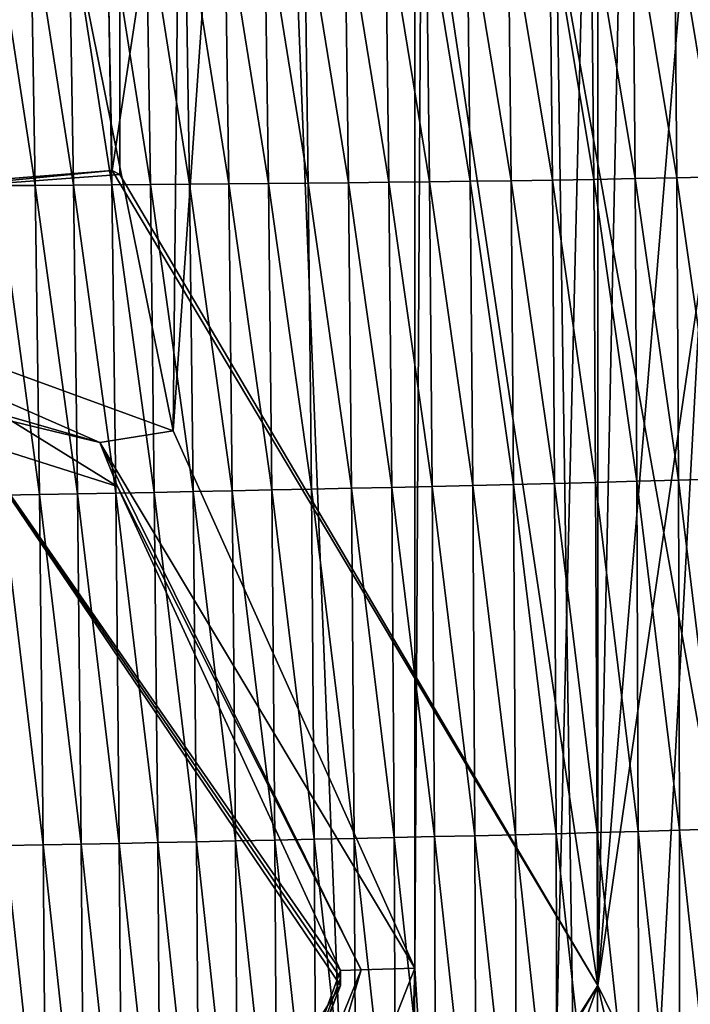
# Model space of a CAD drawing. Extents: x -54 to 446, y -6 to 1400.
# Tile 170 of 254: x -6.31 to -3.05, y 1362.51 to 1367.29. Entities that reach past the tile are written whole.
import ezdxf

# ---------------------------------------------------------------- set-up
doc = ezdxf.new("R2010")
doc.units = 0
doc.header["$LTSCALE"] = 52.148148
for name, color, linetype in [('1030', 7, 'CONTINUOUS'), ('1031', 7, 'CONTINUOUS'), ('1105', 7, 'CONTINUOUS'), ('1106', 7, 'CONTINUOUS'), ('1378', 7, 'CONTINUOUS'), ('1576', 7, 'CONTINUOUS'), ('892', 7, 'CONTINUOUS'), ('898', 7, 'CONTINUOUS'), ('950', 7, 'CONTINUOUS'), ('951', 7, 'CONTINUOUS'), ('999', 7, 'CONTINUOUS')]:
    doc.layers.add(name, color=color, linetype=linetype)

msp = doc.modelspace()

# ---------------------------------------------------------------- linework, layer by layer
at = {"layer": '1030', "color": 7, "linetype": 'CONTINUOUS'}
for points in [[(-8.4496, 1366.3453, -13.5869), (-5.9194, 1365.2371, -14.7502), (-8.4887, 1365.9756, -13.3802), (-8.4496, 1366.3453, -13.5869)], [(-8.4496, 1366.3453, -13.5869), (-5.5642, 1365.2931, -15.0013), (-5.9194, 1365.2371, -14.7502), (-8.4496, 1366.3453, -13.5869)], [(-5.9194, 1365.2371, -14.7502), (-8.3731, 1365.8285, -13.0069), (-8.4887, 1365.9756, -13.3802), (-5.9194, 1365.2371, -14.7502)], [(-5.8343, 1365.0233, -14.4909), (-8.3731, 1365.8285, -13.0069), (-5.9194, 1365.2371, -14.7502), (-5.8343, 1365.0233, -14.4909)], [(-5.5642, 1365.2931, -15.0013), (-4.3881, 1362.6838, -15.3865), (-5.9194, 1365.2371, -14.7502), (-5.5642, 1365.2931, -15.0013)], [(-4.3881, 1362.6838, -15.3865), (-4.65, 1362.6768, -15.2068), (-5.9194, 1365.2371, -14.7502), (-4.3881, 1362.6838, -15.3865)], [(-4.65, 1362.6768, -15.2068), (-5.8343, 1365.0233, -14.4909), (-5.9194, 1365.2371, -14.7502), (-4.65, 1362.6768, -15.2068)], [(-4.7508, 1362.6726, -14.9057), (-5.8343, 1365.0233, -14.4909), (-4.65, 1362.6768, -15.2068), (-4.7508, 1362.6726, -14.9057)]]:
    msp.add_3dface(points, dxfattribs=at)
at = {"layer": '1031', "color": 7, "linetype": 'CONTINUOUS'}
for points in [[(-4.65, 1362.6768, -15.2068), (-5.4234, 1360.0462, -15.0528), (-5.66, 1360.1928, -14.8508), (-4.65, 1362.6768, -15.2068)], [(-4.7508, 1362.6726, -14.9057), (-4.65, 1362.6768, -15.2068), (-5.66, 1360.1928, -14.8508), (-4.7508, 1362.6726, -14.9057)], [(-4.7502, 1362.6367, -14.9059), (-4.7508, 1362.6726, -14.9057), (-5.66, 1360.1928, -14.8508), (-4.7502, 1362.6367, -14.9059)], [(-4.3881, 1362.6838, -15.3865), (-5.4234, 1360.0462, -15.0528), (-4.65, 1362.6768, -15.2068), (-4.3881, 1362.6838, -15.3865)], [(-4.75, 1362.6, -14.906), (-4.7502, 1362.6367, -14.9059), (-5.66, 1360.1928, -14.8508), (-4.75, 1362.6, -14.906)], [(-5.633, 1360.3729, -14.5764), (-4.75, 1362.6, -14.906), (-5.66, 1360.1928, -14.8508), (-5.633, 1360.3729, -14.5764)]]:
    msp.add_3dface(points, dxfattribs=at)
at = {"layer": '1105', "color": 7, "linetype": 'CONTINUOUS'}
for points in [[(-6.6401, 1359.6482, -10.7084), (-4.75, 1362.6, -11.6704), (-5.633, 1360.3729, -14.5764), (-6.6401, 1359.6482, -10.7084)], [(-4.75, 1362.6, -11.6704), (-4.75, 1362.6, -14.906), (-5.633, 1360.3729, -14.5764), (-4.75, 1362.6, -11.6704)]]:
    msp.add_3dface(points, dxfattribs=at)
at = {"layer": '1106', "color": 7, "linetype": 'CONTINUOUS'}
for points in [[(-5.8343, 1365.0233, -14.4909), (-6.7985, 1365.6198, -10.6085), (-8.3731, 1365.8285, -13.0069), (-5.8343, 1365.0233, -14.4909)], [(-4.75, 1362.6, -11.6704), (-6.7985, 1365.6198, -10.6085), (-4.75, 1362.6, -14.906), (-4.75, 1362.6, -11.6704)], [(-4.75, 1362.6, -14.906), (-6.7985, 1365.6198, -10.6085), (-4.7502, 1362.6367, -14.9059), (-4.75, 1362.6, -14.906)], [(-4.7502, 1362.6367, -14.9059), (-6.7985, 1365.6198, -10.6085), (-4.7508, 1362.6726, -14.9057), (-4.7502, 1362.6367, -14.9059)], [(-4.7508, 1362.6726, -14.9057), (-6.7985, 1365.6198, -10.6085), (-5.8343, 1365.0233, -14.4909), (-4.7508, 1362.6726, -14.9057)]]:
    msp.add_3dface(points, dxfattribs=at)
at = {"layer": '1378', "color": 7, "linetype": 'CONTINUOUS'}
for points in [[(-5.8127, 1388.7334, 17.4236), (-7.5549, 1345.8057, 11.7864), (-6.7, 1391.1, 17.0082), (-5.8127, 1388.7334, 17.4236)], [(-4.0933, 1345.843, 13.9243), (-7.5549, 1345.8057, 11.7864), (-5.8127, 1388.7334, 17.4236), (-4.0933, 1345.843, 13.9243)], [(-3.1, 1387.5, 18.618), (-4.0933, 1345.843, 13.9243), (-5.8127, 1388.7334, 17.4236), (-3.1, 1387.5, 18.618)], [(-0.4004, 1364.2625, 16.6897), (-4.0933, 1345.843, 13.9243), (-0.5189, 1387.5, 19.1321), (-0.4004, 1364.2625, 16.6897)], [(-0.5189, 1387.5, 19.1321), (-4.0933, 1345.843, 13.9243), (-1.8312, 1387.5, 18.9461), (-0.5189, 1387.5, 19.1321)], [(-1.8312, 1387.5, 18.9461), (-4.0933, 1345.843, 13.9243), (-3.1, 1387.5, 18.618), (-1.8312, 1387.5, 18.9461)], [(-0.301, 1345.8575, 14.7553), (-4.0933, 1345.843, 13.9243), (-0.4004, 1364.2625, 16.6897), (-0.301, 1345.8575, 14.7553)]]:
    msp.add_3dface(points, dxfattribs=at)
at = {"layer": '1576', "color": 7, "linetype": 'CONTINUOUS'}
for points in [[(-6.2566, 1367.8319, 18.2654), (-6.4411, 1367.8349, 18.1642), (-6.2339, 1366.4857, 18.132), (-6.2566, 1367.8319, 18.2654)], [(-6.2339, 1366.4857, 18.132), (-6.4411, 1367.8349, 18.1642), (-6.4179, 1366.4849, 18.0309), (-6.2339, 1366.4857, 18.132)], [(-6.0707, 1367.8291, 18.3641), (-6.2566, 1367.8319, 18.2654), (-6.0485, 1366.4868, 18.2305), (-6.0707, 1367.8291, 18.3641)], [(-6.0485, 1366.4868, 18.2305), (-6.2566, 1367.8319, 18.2654), (-6.2339, 1366.4857, 18.132), (-6.0485, 1366.4868, 18.2305)], [(-5.8834, 1367.8266, 18.4604), (-6.0707, 1367.8291, 18.3641), (-5.8618, 1366.4881, 18.3268), (-5.8834, 1367.8266, 18.4604)], [(-5.8618, 1366.4881, 18.3268), (-6.0707, 1367.8291, 18.3641), (-6.0485, 1366.4868, 18.2305), (-5.8618, 1366.4881, 18.3268)], [(-5.6947, 1367.8242, 18.5545), (-5.8834, 1367.8266, 18.4604), (-5.6736, 1366.4896, 18.4207), (-5.6947, 1367.8242, 18.5545)], [(-5.6736, 1366.4896, 18.4207), (-5.8834, 1367.8266, 18.4604), (-5.8618, 1366.4881, 18.3268), (-5.6736, 1366.4896, 18.4207)], [(-5.5045, 1367.8221, 18.6465), (-5.6947, 1367.8242, 18.5545), (-5.484, 1366.4911, 18.5126), (-5.5045, 1367.8221, 18.6465)], [(-5.484, 1366.4911, 18.5126), (-5.6947, 1367.8242, 18.5545), (-5.6736, 1366.4896, 18.4207), (-5.484, 1366.4911, 18.5126)], [(-5.3127, 1367.82, 18.7365), (-5.5045, 1367.8221, 18.6465), (-5.2929, 1366.4928, 18.6026), (-5.3127, 1367.82, 18.7365)], [(-5.2929, 1366.4928, 18.6026), (-5.5045, 1367.8221, 18.6465), (-5.484, 1366.4911, 18.5126), (-5.2929, 1366.4928, 18.6026)], [(-5.1195, 1367.8181, 18.8247), (-5.3127, 1367.82, 18.7365), (-5.1004, 1366.4946, 18.6906), (-5.1195, 1367.8181, 18.8247)], [(-5.1004, 1366.4946, 18.6906), (-5.3127, 1367.82, 18.7365), (-5.2929, 1366.4928, 18.6026), (-5.1004, 1366.4946, 18.6906)], [(-4.9249, 1367.8163, 18.9109), (-5.1195, 1367.8181, 18.8247), (-4.9066, 1366.4965, 18.7768), (-4.9249, 1367.8163, 18.9109)], [(-4.9066, 1366.4965, 18.7768), (-5.1195, 1367.8181, 18.8247), (-5.1004, 1366.4946, 18.6906), (-4.9066, 1366.4965, 18.7768)], [(-4.729, 1367.8146, 18.9952), (-4.9249, 1367.8163, 18.9109), (-4.7115, 1366.4985, 18.8609), (-4.729, 1367.8146, 18.9952)], [(-4.7115, 1366.4985, 18.8609), (-4.9249, 1367.8163, 18.9109), (-4.9066, 1366.4965, 18.7768), (-4.7115, 1366.4985, 18.8609)], [(-4.5321, 1367.8131, 19.0776), (-4.729, 1367.8146, 18.9952), (-4.5153, 1366.5007, 18.9431), (-4.5321, 1367.8131, 19.0776)], [(-4.5153, 1366.5007, 18.9431), (-4.729, 1367.8146, 18.9952), (-4.7115, 1366.4985, 18.8609), (-4.5153, 1366.5007, 18.9431)], [(-4.3341, 1367.8119, 19.1578), (-4.5321, 1367.8131, 19.0776), (-4.3181, 1366.503, 19.0231), (-4.3341, 1367.8119, 19.1578)], [(-4.3181, 1366.503, 19.0231), (-4.5321, 1367.8131, 19.0776), (-4.5153, 1366.5007, 18.9431), (-4.3181, 1366.503, 19.0231)], [(-4.135, 1367.8108, 19.2355), (-4.3341, 1367.8119, 19.1578), (-4.1199, 1366.5055, 19.1007), (-4.135, 1367.8108, 19.2355)], [(-4.1199, 1366.5055, 19.1007), (-4.3341, 1367.8119, 19.1578), (-4.3181, 1366.503, 19.0231), (-4.1199, 1366.5055, 19.1007)], [(-3.935, 1367.8101, 19.3105), (-4.135, 1367.8108, 19.2355), (-3.9207, 1366.5084, 19.1755), (-3.935, 1367.8101, 19.3105)], [(-3.9207, 1366.5084, 19.1755), (-4.135, 1367.8108, 19.2355), (-4.1199, 1366.5055, 19.1007), (-3.9207, 1366.5084, 19.1755)], [(-3.7341, 1367.8097, 19.3823), (-3.935, 1367.8101, 19.3105), (-3.7206, 1366.5115, 19.2472), (-3.7341, 1367.8097, 19.3823)], [(-3.7206, 1366.5115, 19.2472), (-3.935, 1367.8101, 19.3105), (-3.9207, 1366.5084, 19.1755), (-3.7206, 1366.5115, 19.2472)], [(-3.5322, 1367.8097, 19.4507), (-3.7341, 1367.8097, 19.3823), (-3.5195, 1366.515, 19.3155), (-3.5322, 1367.8097, 19.4507)], [(-3.5195, 1366.515, 19.3155), (-3.7341, 1367.8097, 19.3823), (-3.7206, 1366.5115, 19.2472), (-3.5195, 1366.515, 19.3155)], [(-3.3297, 1367.8102, 19.5157), (-3.5322, 1367.8097, 19.4507), (-3.3179, 1366.5189, 19.3806), (-3.3297, 1367.8102, 19.5157)], [(-3.3179, 1366.5189, 19.3806), (-3.5322, 1367.8097, 19.4507), (-3.5195, 1366.515, 19.3155), (-3.3179, 1366.5189, 19.3806)], [(-3.1269, 1367.811, 19.5777), (-3.3297, 1367.8102, 19.5157), (-3.1159, 1366.5231, 19.4425), (-3.1269, 1367.811, 19.5777)], [(-3.1159, 1366.5231, 19.4425), (-3.3297, 1367.8102, 19.5157), (-3.3179, 1366.5189, 19.3806), (-3.1159, 1366.5231, 19.4425)], [(-2.9241, 1367.8121, 19.6367), (-3.1269, 1367.811, 19.5777), (-2.9139, 1366.5276, 19.5015), (-2.9241, 1367.8121, 19.6367)], [(-2.9139, 1366.5276, 19.5015), (-3.1269, 1367.811, 19.5777), (-3.1159, 1366.5231, 19.4425), (-2.9139, 1366.5276, 19.5015)], [(-5.1004, 1366.4946, 18.6906), (-5.2929, 1366.4928, 18.6026), (-5.0842, 1365.0066, 18.5392), (-5.1004, 1366.4946, 18.6906)], [(-4.9066, 1366.4965, 18.7768), (-5.1004, 1366.4946, 18.6906), (-4.8911, 1365.0106, 18.625), (-4.9066, 1366.4965, 18.7768)], [(-4.8911, 1365.0106, 18.625), (-5.1004, 1366.4946, 18.6906), (-5.0842, 1365.0066, 18.5392), (-4.8911, 1365.0106, 18.625)], [(-4.7115, 1366.4985, 18.8609), (-4.9066, 1366.4965, 18.7768), (-4.6969, 1365.0147, 18.7089), (-4.7115, 1366.4985, 18.8609)], [(-4.6969, 1365.0147, 18.7089), (-4.9066, 1366.4965, 18.7768), (-4.8911, 1365.0106, 18.625), (-4.6969, 1365.0147, 18.7089)], [(-4.5153, 1366.5007, 18.9431), (-4.7115, 1366.4985, 18.8609), (-4.5015, 1365.0189, 18.7906), (-4.5153, 1366.5007, 18.9431)], [(-4.5015, 1365.0189, 18.7906), (-4.7115, 1366.4985, 18.8609), (-4.6969, 1365.0147, 18.7089), (-4.5015, 1365.0189, 18.7906)], [(-4.3181, 1366.503, 19.0231), (-4.5153, 1366.5007, 18.9431), (-4.3051, 1365.0233, 18.8703), (-4.3181, 1366.503, 19.0231)], [(-4.3051, 1365.0233, 18.8703), (-4.5153, 1366.5007, 18.9431), (-4.5015, 1365.0189, 18.7906), (-4.3051, 1365.0233, 18.8703)], [(-4.1199, 1366.5055, 19.1007), (-4.3181, 1366.503, 19.0231), (-4.1078, 1365.0279, 18.9475), (-4.1199, 1366.5055, 19.1007)], [(-4.1078, 1365.0279, 18.9475), (-4.3181, 1366.503, 19.0231), (-4.3051, 1365.0233, 18.8703), (-4.1078, 1365.0279, 18.9475)], [(-3.9207, 1366.5084, 19.1755), (-4.1199, 1366.5055, 19.1007), (-3.9095, 1365.0327, 19.022), (-3.9207, 1366.5084, 19.1755)], [(-3.9095, 1365.0327, 19.022), (-4.1199, 1366.5055, 19.1007), (-4.1078, 1365.0279, 18.9475), (-3.9095, 1365.0327, 19.022)], [(-3.7206, 1366.5115, 19.2472), (-3.9207, 1366.5084, 19.1755), (-3.7102, 1365.0378, 19.0934), (-3.7206, 1366.5115, 19.2472)], [(-3.7102, 1365.0378, 19.0934), (-3.9207, 1366.5084, 19.1755), (-3.9095, 1365.0327, 19.022), (-3.7102, 1365.0378, 19.0934)], [(-3.5195, 1366.515, 19.3155), (-3.7206, 1366.5115, 19.2472), (-3.5101, 1365.0432, 19.1615), (-3.5195, 1366.515, 19.3155)], [(-3.5101, 1365.0432, 19.1615), (-3.7206, 1366.5115, 19.2472), (-3.7102, 1365.0378, 19.0934), (-3.5101, 1365.0432, 19.1615)], [(-3.3179, 1366.5189, 19.3806), (-3.5195, 1366.515, 19.3155), (-3.3093, 1365.0489, 19.2263), (-3.3179, 1366.5189, 19.3806)], [(-3.3093, 1365.0489, 19.2263), (-3.5195, 1366.515, 19.3155), (-3.5101, 1365.0432, 19.1615), (-3.3093, 1365.0489, 19.2263)], [(-3.1159, 1366.5231, 19.4425), (-3.3179, 1366.5189, 19.3806), (-3.1081, 1365.055, 19.288), (-3.1159, 1366.5231, 19.4425)], [(-3.1081, 1365.055, 19.288), (-3.3179, 1366.5189, 19.3806), (-3.3093, 1365.0489, 19.2263), (-3.1081, 1365.055, 19.288)], [(-2.9139, 1366.5276, 19.5015), (-3.1159, 1366.5231, 19.4425), (-2.907, 1365.0613, 19.3469), (-2.9139, 1366.5276, 19.5015)], [(-2.907, 1365.0613, 19.3469), (-3.1159, 1366.5231, 19.4425), (-3.1081, 1365.055, 19.288), (-2.907, 1365.0613, 19.3469)], [(-6.2339, 1366.4857, 18.132), (-6.4179, 1366.4849, 18.0309), (-6.2138, 1364.9844, 17.9822), (-6.2339, 1366.4857, 18.132)], [(-6.2138, 1364.9844, 17.9822), (-6.4179, 1366.4849, 18.0309), (-6.3973, 1364.9812, 17.8814), (-6.2138, 1364.9844, 17.9822)], [(-6.0485, 1366.4868, 18.2305), (-6.2339, 1366.4857, 18.132), (-6.029, 1364.9878, 18.0805), (-6.0485, 1366.4868, 18.2305)], [(-6.029, 1364.9878, 18.0805), (-6.2339, 1366.4857, 18.132), (-6.2138, 1364.9844, 17.9822), (-6.029, 1364.9878, 18.0805)], [(-5.8618, 1366.4881, 18.3268), (-6.0485, 1366.4868, 18.2305), (-5.8428, 1364.9913, 18.1765), (-5.8618, 1366.4881, 18.3268)], [(-5.8428, 1364.9913, 18.1765), (-6.0485, 1366.4868, 18.2305), (-6.029, 1364.9878, 18.0805), (-5.8428, 1364.9913, 18.1765)], [(-5.6736, 1366.4896, 18.4207), (-5.8618, 1366.4881, 18.3268), (-5.6553, 1364.995, 18.2702), (-5.6736, 1366.4896, 18.4207)], [(-5.6553, 1364.995, 18.2702), (-5.8618, 1366.4881, 18.3268), (-5.8428, 1364.9913, 18.1765), (-5.6553, 1364.995, 18.2702)], [(-5.484, 1366.4911, 18.5126), (-5.6736, 1366.4896, 18.4207), (-5.4663, 1364.9988, 18.3618), (-5.484, 1366.4911, 18.5126)], [(-5.4663, 1364.9988, 18.3618), (-5.6736, 1366.4896, 18.4207), (-5.6553, 1364.995, 18.2702), (-5.4663, 1364.9988, 18.3618)], [(-5.2929, 1366.4928, 18.6026), (-5.484, 1366.4911, 18.5126), (-5.276, 1365.0026, 18.4515), (-5.2929, 1366.4928, 18.6026)], [(-5.276, 1365.0026, 18.4515), (-5.484, 1366.4911, 18.5126), (-5.4663, 1364.9988, 18.3618), (-5.276, 1365.0026, 18.4515)], [(-5.0842, 1365.0066, 18.5392), (-5.2929, 1366.4928, 18.6026), (-5.276, 1365.0026, 18.4515), (-5.0842, 1365.0066, 18.5392)], [(-2.907, 1365.0613, 19.3469), (-3.1081, 1365.055, 19.288), (-2.9022, 1363.3604, 19.1675), (-2.907, 1365.0613, 19.3469)], [(-4.6969, 1365.0147, 18.7089), (-4.8911, 1365.0106, 18.625), (-4.6841, 1363.3144, 18.5341), (-4.6969, 1365.0147, 18.7089)], [(-4.5015, 1365.0189, 18.7906), (-4.6969, 1365.0147, 18.7089), (-4.4896, 1363.3187, 18.6153), (-4.5015, 1365.0189, 18.7906)], [(-4.4896, 1363.3187, 18.6153), (-4.6969, 1365.0147, 18.7089), (-4.6841, 1363.3144, 18.5341), (-4.4896, 1363.3187, 18.6153)], [(-4.3051, 1365.0233, 18.8703), (-4.5015, 1365.0189, 18.7906), (-4.2941, 1363.3231, 18.6944), (-4.3051, 1365.0233, 18.8703)], [(-4.2941, 1363.3231, 18.6944), (-4.5015, 1365.0189, 18.7906), (-4.4896, 1363.3187, 18.6153), (-4.2941, 1363.3231, 18.6944)], [(-4.1078, 1365.0279, 18.9475), (-4.3051, 1365.0233, 18.8703), (-4.0976, 1363.3277, 18.771), (-4.1078, 1365.0279, 18.9475)], [(-4.0976, 1363.3277, 18.771), (-4.3051, 1365.0233, 18.8703), (-4.2941, 1363.3231, 18.6944), (-4.0976, 1363.3277, 18.771)], [(-3.9095, 1365.0327, 19.022), (-4.1078, 1365.0279, 18.9475), (-3.9002, 1363.3325, 18.8449), (-3.9095, 1365.0327, 19.022)], [(-3.9002, 1363.3325, 18.8449), (-4.1078, 1365.0279, 18.9475), (-4.0976, 1363.3277, 18.771), (-3.9002, 1363.3325, 18.8449)], [(-3.7102, 1365.0378, 19.0934), (-3.9095, 1365.0327, 19.022), (-3.7018, 1363.3375, 18.9157), (-3.7102, 1365.0378, 19.0934)], [(-3.7018, 1363.3375, 18.9157), (-3.9095, 1365.0327, 19.022), (-3.9002, 1363.3325, 18.8449), (-3.7018, 1363.3375, 18.9157)], [(-3.5101, 1365.0432, 19.1615), (-3.7102, 1365.0378, 19.0934), (-3.5026, 1363.3428, 18.9833), (-3.5101, 1365.0432, 19.1615)], [(-3.5026, 1363.3428, 18.9833), (-3.7102, 1365.0378, 19.0934), (-3.7018, 1363.3375, 18.9157), (-3.5026, 1363.3428, 18.9833)], [(-3.3093, 1365.0489, 19.2263), (-3.5101, 1365.0432, 19.1615), (-3.3027, 1363.3484, 19.0476), (-3.3093, 1365.0489, 19.2263)], [(-3.3027, 1363.3484, 19.0476), (-3.5101, 1365.0432, 19.1615), (-3.5026, 1363.3428, 18.9833), (-3.3027, 1363.3484, 19.0476)], [(-3.1081, 1365.055, 19.288), (-3.3093, 1365.0489, 19.2263), (-3.1024, 1363.3543, 19.109), (-3.1081, 1365.055, 19.288)], [(-3.1024, 1363.3543, 19.109), (-3.3093, 1365.0489, 19.2263), (-3.3027, 1363.3484, 19.0476), (-3.1024, 1363.3543, 19.109)], [(-2.9022, 1363.3604, 19.1675), (-3.1081, 1365.055, 19.288), (-3.1024, 1363.3543, 19.109), (-2.9022, 1363.3604, 19.1675)], [(-6.2138, 1364.9844, 17.9822), (-6.3973, 1364.9812, 17.8814), (-6.1954, 1363.2827, 17.8117), (-6.2138, 1364.9844, 17.9822)], [(-6.1954, 1363.2827, 17.8117), (-6.3973, 1364.9812, 17.8814), (-6.3783, 1363.2793, 17.7115), (-6.1954, 1363.2827, 17.8117)], [(-6.029, 1364.9878, 18.0805), (-6.2138, 1364.9844, 17.9822), (-6.0111, 1363.2864, 17.9095), (-6.029, 1364.9878, 18.0805)], [(-6.0111, 1363.2864, 17.9095), (-6.2138, 1364.9844, 17.9822), (-6.1954, 1363.2827, 17.8117), (-6.0111, 1363.2864, 17.9095)], [(-5.8428, 1364.9913, 18.1765), (-6.029, 1364.9878, 18.0805), (-5.8256, 1363.2902, 18.0049), (-5.8428, 1364.9913, 18.1765)], [(-5.8256, 1363.2902, 18.0049), (-6.029, 1364.9878, 18.0805), (-6.0111, 1363.2864, 17.9095), (-5.8256, 1363.2902, 18.0049)], [(-5.6553, 1364.995, 18.2702), (-5.8428, 1364.9913, 18.1765), (-5.6387, 1363.2941, 18.0981), (-5.6553, 1364.995, 18.2702)], [(-5.6387, 1363.2941, 18.0981), (-5.8428, 1364.9913, 18.1765), (-5.8256, 1363.2902, 18.0049), (-5.6387, 1363.2941, 18.0981)], [(-5.4663, 1364.9988, 18.3618), (-5.6553, 1364.995, 18.2702), (-5.4504, 1363.298, 18.1893), (-5.4663, 1364.9988, 18.3618)], [(-5.4504, 1363.298, 18.1893), (-5.6553, 1364.995, 18.2702), (-5.6387, 1363.2941, 18.0981), (-5.4504, 1363.298, 18.1893)], [(-5.276, 1365.0026, 18.4515), (-5.4663, 1364.9988, 18.3618), (-5.2608, 1363.3021, 18.2784), (-5.276, 1365.0026, 18.4515)], [(-5.2608, 1363.3021, 18.2784), (-5.4663, 1364.9988, 18.3618), (-5.4504, 1363.298, 18.1893), (-5.2608, 1363.3021, 18.2784)], [(-5.0842, 1365.0066, 18.5392), (-5.276, 1365.0026, 18.4515), (-5.0698, 1363.3061, 18.3656), (-5.0842, 1365.0066, 18.5392)], [(-5.0698, 1363.3061, 18.3656), (-5.276, 1365.0026, 18.4515), (-5.2608, 1363.3021, 18.2784), (-5.0698, 1363.3061, 18.3656)], [(-4.8911, 1365.0106, 18.625), (-5.0842, 1365.0066, 18.5392), (-4.8775, 1363.3102, 18.4509), (-4.8911, 1365.0106, 18.625)], [(-4.8775, 1363.3102, 18.4509), (-5.0842, 1365.0066, 18.5392), (-5.0698, 1363.3061, 18.3656), (-4.8775, 1363.3102, 18.4509)], [(-4.6841, 1363.3144, 18.5341), (-4.8911, 1365.0106, 18.625), (-4.8775, 1363.3102, 18.4509), (-4.6841, 1363.3144, 18.5341)], [(-3.5026, 1363.3428, 18.9833), (-3.7018, 1363.3375, 18.9157), (-3.4985, 1361.4784, 18.787), (-3.5026, 1363.3428, 18.9833)], [(-3.3027, 1363.3484, 19.0476), (-3.5026, 1363.3428, 18.9833), (-3.2995, 1361.4824, 18.8508), (-3.3027, 1363.3484, 19.0476)], [(-3.2995, 1361.4824, 18.8508), (-3.5026, 1363.3428, 18.9833), (-3.4985, 1361.4784, 18.787), (-3.2995, 1361.4824, 18.8508)], [(-3.1024, 1363.3543, 19.109), (-3.3027, 1363.3484, 19.0476), (-3.1003, 1361.4867, 18.9116), (-3.1024, 1363.3543, 19.109)], [(-3.1003, 1361.4867, 18.9116), (-3.3027, 1363.3484, 19.0476), (-3.2995, 1361.4824, 18.8508), (-3.1003, 1361.4867, 18.9116)], [(-2.9022, 1363.3604, 19.1675), (-3.1024, 1363.3543, 19.109), (-2.9009, 1361.4912, 18.9695), (-2.9022, 1363.3604, 19.1675)], [(-2.9009, 1361.4912, 18.9695), (-3.1024, 1363.3543, 19.109), (-3.1003, 1361.4867, 18.9116), (-2.9009, 1361.4912, 18.9695)], [(-5.8256, 1363.2902, 18.0049), (-6.0111, 1363.2864, 17.9095), (-5.8113, 1361.4424, 17.8174), (-5.8256, 1363.2902, 18.0049)], [(-5.6387, 1363.2941, 18.0981), (-5.8256, 1363.2902, 18.0049), (-5.6251, 1361.4451, 17.9099), (-5.6387, 1363.2941, 18.0981)], [(-5.6251, 1361.4451, 17.9099), (-5.8256, 1363.2902, 18.0049), (-5.8113, 1361.4424, 17.8174), (-5.6251, 1361.4451, 17.9099)], [(-5.4504, 1363.298, 18.1893), (-5.6387, 1363.2941, 18.0981), (-5.4376, 1361.4478, 18.0004), (-5.4504, 1363.298, 18.1893)], [(-5.4376, 1361.4478, 18.0004), (-5.6387, 1363.2941, 18.0981), (-5.6251, 1361.4451, 17.9099), (-5.4376, 1361.4478, 18.0004)], [(-5.2608, 1363.3021, 18.2784), (-5.4504, 1363.298, 18.1893), (-5.2487, 1361.4505, 18.0889), (-5.2608, 1363.3021, 18.2784)], [(-5.2487, 1361.4505, 18.0889), (-5.4504, 1363.298, 18.1893), (-5.4376, 1361.4478, 18.0004), (-5.2487, 1361.4505, 18.0889)], [(-5.0698, 1363.3061, 18.3656), (-5.2608, 1363.3021, 18.2784), (-5.0585, 1361.4532, 18.1754), (-5.0698, 1363.3061, 18.3656)], [(-5.0585, 1361.4532, 18.1754), (-5.2608, 1363.3021, 18.2784), (-5.2487, 1361.4505, 18.0889), (-5.0585, 1361.4532, 18.1754)], [(-4.8775, 1363.3102, 18.4509), (-5.0698, 1363.3061, 18.3656), (-4.8671, 1361.456, 18.2599), (-4.8775, 1363.3102, 18.4509)], [(-4.8671, 1361.456, 18.2599), (-5.0698, 1363.3061, 18.3656), (-5.0585, 1361.4532, 18.1754), (-4.8671, 1361.456, 18.2599)], [(-4.6841, 1363.3144, 18.5341), (-4.8775, 1363.3102, 18.4509), (-4.6745, 1361.4589, 18.3424), (-4.6841, 1363.3144, 18.5341)], [(-4.6745, 1361.4589, 18.3424), (-4.8775, 1363.3102, 18.4509), (-4.8671, 1361.456, 18.2599), (-4.6745, 1361.4589, 18.3424)], [(-4.4896, 1363.3187, 18.6153), (-4.6841, 1363.3144, 18.5341), (-4.4809, 1361.4618, 18.4228), (-4.4896, 1363.3187, 18.6153)], [(-4.4809, 1361.4618, 18.4228), (-4.6841, 1363.3144, 18.5341), (-4.6745, 1361.4589, 18.3424), (-4.4809, 1361.4618, 18.4228)], [(-4.2941, 1363.3231, 18.6944), (-4.4896, 1363.3187, 18.6153), (-4.2863, 1361.4647, 18.5011), (-4.2941, 1363.3231, 18.6944)], [(-4.2863, 1361.4647, 18.5011), (-4.4896, 1363.3187, 18.6153), (-4.4809, 1361.4618, 18.4228), (-4.2863, 1361.4647, 18.5011)], [(-4.0976, 1363.3277, 18.771), (-4.2941, 1363.3231, 18.6944), (-4.0907, 1361.4679, 18.5769), (-4.0976, 1363.3277, 18.771)], [(-4.0907, 1361.4679, 18.5769), (-4.2941, 1363.3231, 18.6944), (-4.2863, 1361.4647, 18.5011), (-4.0907, 1361.4679, 18.5769)], [(-3.9002, 1363.3325, 18.8449), (-4.0976, 1363.3277, 18.771), (-3.8942, 1361.4711, 18.65), (-3.9002, 1363.3325, 18.8449)], [(-3.8942, 1361.4711, 18.65), (-4.0976, 1363.3277, 18.771), (-4.0907, 1361.4679, 18.5769), (-3.8942, 1361.4711, 18.65)], [(-3.7018, 1363.3375, 18.9157), (-3.9002, 1363.3325, 18.8449), (-3.6968, 1361.4747, 18.7201), (-3.7018, 1363.3375, 18.9157)], [(-3.6968, 1361.4747, 18.7201), (-3.9002, 1363.3325, 18.8449), (-3.8942, 1361.4711, 18.65), (-3.6968, 1361.4747, 18.7201)], [(-3.4985, 1361.4784, 18.787), (-3.7018, 1363.3375, 18.9157), (-3.6968, 1361.4747, 18.7201), (-3.4985, 1361.4784, 18.787)], [(-6.1954, 1363.2827, 17.8117), (-6.3783, 1363.2793, 17.7115), (-6.1799, 1361.4374, 17.6255), (-6.1954, 1363.2827, 17.8117)], [(-6.1799, 1361.4374, 17.6255), (-6.3783, 1363.2793, 17.7115), (-6.3622, 1361.435, 17.526), (-6.1799, 1361.4374, 17.6255)], [(-6.0111, 1363.2864, 17.9095), (-6.1954, 1363.2827, 17.8117), (-5.9962, 1361.4398, 17.7226), (-6.0111, 1363.2864, 17.9095)], [(-5.9962, 1361.4398, 17.7226), (-6.1954, 1363.2827, 17.8117), (-6.1799, 1361.4374, 17.6255), (-5.9962, 1361.4398, 17.7226)], [(-5.8113, 1361.4424, 17.8174), (-6.0111, 1363.2864, 17.9095), (-5.9962, 1361.4398, 17.7226), (-5.8113, 1361.4424, 17.8174)]]:
    msp.add_3dface(points, dxfattribs=at)
at = {"layer": '892', "color": 7, "linetype": 'CONTINUOUS'}
for points in [[(3.8827, 1347.4904, -13.4508), (-3, 1386.6, -13.6748), (-3.5, 1382.1, -13.5554), (3.8827, 1347.4904, -13.4508)], [(-3.5, 1382.1, -13.5554), (-5.8319, 1378.1567, -12.7275), (-3.5, 1362.6, -13.5554), (-3.5, 1382.1, -13.5554)], [(3.8827, 1347.4904, -13.4508), (-3.5, 1382.1, -13.5554), (-3.5, 1362.6, -13.5554), (3.8827, 1347.4904, -13.4508)], [(-5.8319, 1378.1567, -12.7275), (-10.7432, 1378.5328, -8.9768), (-10.7338, 1366.1744, -8.9881), (-5.8319, 1378.1567, -12.7275)], [(-5.8231, 1366.5384, -12.7315), (-5.8319, 1378.1567, -12.7275), (-10.7338, 1366.1744, -8.9881), (-5.8231, 1366.5384, -12.7315)], [(-3.5, 1362.6, -13.5554), (-5.8319, 1378.1567, -12.7275), (-5.8231, 1366.5384, -12.7315), (-3.5, 1362.6, -13.5554)], [(-5.8319, 1358.6567, -12.7275), (3.8827, 1347.4904, -13.4508), (-3.5, 1362.6, -13.5554), (-5.8319, 1358.6567, -12.7275)]]:
    msp.add_3dface(points, dxfattribs=at)
at = {"layer": '898', "color": 7, "linetype": 'CONTINUOUS'}
for points in [[(-8.9091, 1347.1001, 8.9099), (0, 1347.0357, 12.6), (-7.5108, 1389, 10.1167), (-8.9091, 1347.1001, 8.9099)], [(-7.5108, 1389, 10.1167), (0, 1347.0357, 12.6), (0, 1389, 12.6), (-7.5108, 1389, 10.1167)], [(-3, 1386.6, -12.2376), (-1.5109, 1386.6, -12.5091), (-3.5, 1362.6, -12.1041), (-3, 1386.6, -12.2376)], [(-3.5, 1382.1, -12.1041), (-3, 1386.6, -12.2376), (-3.5, 1362.6, -12.1041), (-3.5, 1382.1, -12.1041)], [(0, 1386.6, -12.6), (0, 1347.4756, -12.6), (-3.5, 1362.6, -12.1041), (0, 1386.6, -12.6)], [(-1.5109, 1386.6, -12.5091), (0, 1386.6, -12.6), (-3.5, 1362.6, -12.1041), (-1.5109, 1386.6, -12.5091)], [(-6.0941, 1378.0235, -11.0282), (-3.5, 1382.1, -12.1041), (-5.86, 1366.5586, -11.1544), (-6.0941, 1378.0235, -11.0282)], [(-5.86, 1366.5586, -11.1544), (-3.5, 1382.1, -12.1041), (-3.5, 1362.6, -12.1041), (-5.86, 1366.5586, -11.1544)], [(-11.5655, 1379.3546, -5), (-6.0941, 1378.0235, -11.0282), (-10.8595, 1366.0746, -6.3899), (-11.5655, 1379.3546, -5)], [(-10.8595, 1366.0746, -6.3899), (-6.0941, 1378.0235, -11.0282), (-5.86, 1366.5586, -11.1544), (-10.8595, 1366.0746, -6.3899)], [(-4.75, 1362.6, -11.6704), (-6.6401, 1359.6482, -10.7084), (-6.7985, 1365.6198, -10.6085), (-4.75, 1362.6, -11.6704)], [(0, 1347.4756, -12.6), (-8.9091, 1347.4112, -8.9099), (-3.5, 1362.6, -12.1041), (0, 1347.4756, -12.6)], [(-3.5, 1362.6, -12.1041), (-8.9091, 1347.4112, -8.9099), (-6.0695, 1358.5351, -11.0418), (-3.5, 1362.6, -12.1041)]]:
    msp.add_3dface(points, dxfattribs=at)
at = {"layer": '950', "color": 7, "linetype": 'CONTINUOUS'}
for points in [[(-3.5, 1362.6, -12.1041), (-6.0695, 1358.5351, -11.0418), (-3.5, 1362.6, -13.5554), (-3.5, 1362.6, -12.1041)], [(-6.0695, 1358.5351, -11.0418), (-5.8319, 1358.6567, -12.7275), (-3.5, 1362.6, -13.5554), (-6.0695, 1358.5351, -11.0418)]]:
    msp.add_3dface(points, dxfattribs=at)
at = {"layer": '951', "color": 7, "linetype": 'CONTINUOUS'}
for points in [[(-10.8595, 1366.0746, -6.3899), (-5.86, 1366.5586, -11.1544), (-10.7338, 1366.1744, -8.9881), (-10.8595, 1366.0746, -6.3899)], [(-5.86, 1366.5586, -11.1544), (-5.8231, 1366.5384, -12.7315), (-10.7338, 1366.1744, -8.9881), (-5.86, 1366.5586, -11.1544)], [(-5.86, 1366.5586, -11.1544), (-3.5, 1362.6, -12.1041), (-5.8231, 1366.5384, -12.7315), (-5.86, 1366.5586, -11.1544)], [(-3.5, 1362.6, -12.1041), (-3.5, 1362.6, -13.5554), (-5.8231, 1366.5384, -12.7315), (-3.5, 1362.6, -12.1041)]]:
    msp.add_3dface(points, dxfattribs=at)
at = {"layer": '999', "color": 7, "linetype": 'CONTINUOUS'}
for points in [[(-4.1744, 1399.3989, -15.4458), (-3.3836, 1346.5, -15.6381), (-4.3881, 1362.6838, -15.3865), (-4.1744, 1399.3989, -15.4458)], [(-4.3881, 1382.1838, -15.3865), (-4.1744, 1399.3989, -15.4458), (-4.3881, 1362.6838, -15.3865), (-4.3881, 1382.1838, -15.3865)], [(-4.1744, 1399.3989, -15.4458), (-1.7853, 1394.5951, -15.9001), (-3.3836, 1346.5, -15.6381), (-4.1744, 1399.3989, -15.4458)], [(-3.3836, 1346.5, -15.6381), (-1.7853, 1394.5951, -15.9001), (-0.0005, 1346.5, -16), (-3.3836, 1346.5, -15.6381)], [(-5.4234, 1379.5462, -15.0528), (-4.3881, 1382.1838, -15.3865), (-5.5642, 1365.2931, -15.0013), (-5.4234, 1379.5462, -15.0528)], [(-5.5642, 1365.2931, -15.0013), (-4.3881, 1382.1838, -15.3865), (-4.3881, 1362.6838, -15.3865), (-5.5642, 1365.2931, -15.0013)], [(-8.2036, 1378.3502, -13.7368), (-5.4234, 1379.5462, -15.0528), (-5.5642, 1365.2931, -15.0013), (-8.2036, 1378.3502, -13.7368)], [(-8.4496, 1366.3453, -13.5869), (-8.2036, 1378.3502, -13.7368), (-5.5642, 1365.2931, -15.0013), (-8.4496, 1366.3453, -13.5869)], [(-4.3881, 1362.6838, -15.3865), (-4.9185, 1345, -15.2252), (-5.4234, 1360.0462, -15.0528), (-4.3881, 1362.6838, -15.3865)], [(-4.4883, 1346.0419, -15.3576), (-4.9185, 1345, -15.2252), (-4.3881, 1362.6838, -15.3865), (-4.4883, 1346.0419, -15.3576)], [(-3.3836, 1346.5, -15.6381), (-4.4883, 1346.0419, -15.3576), (-4.3881, 1362.6838, -15.3865), (-3.3836, 1346.5, -15.6381)]]:
    msp.add_3dface(points, dxfattribs=at)

doc.saveas('drawing.dxf')
